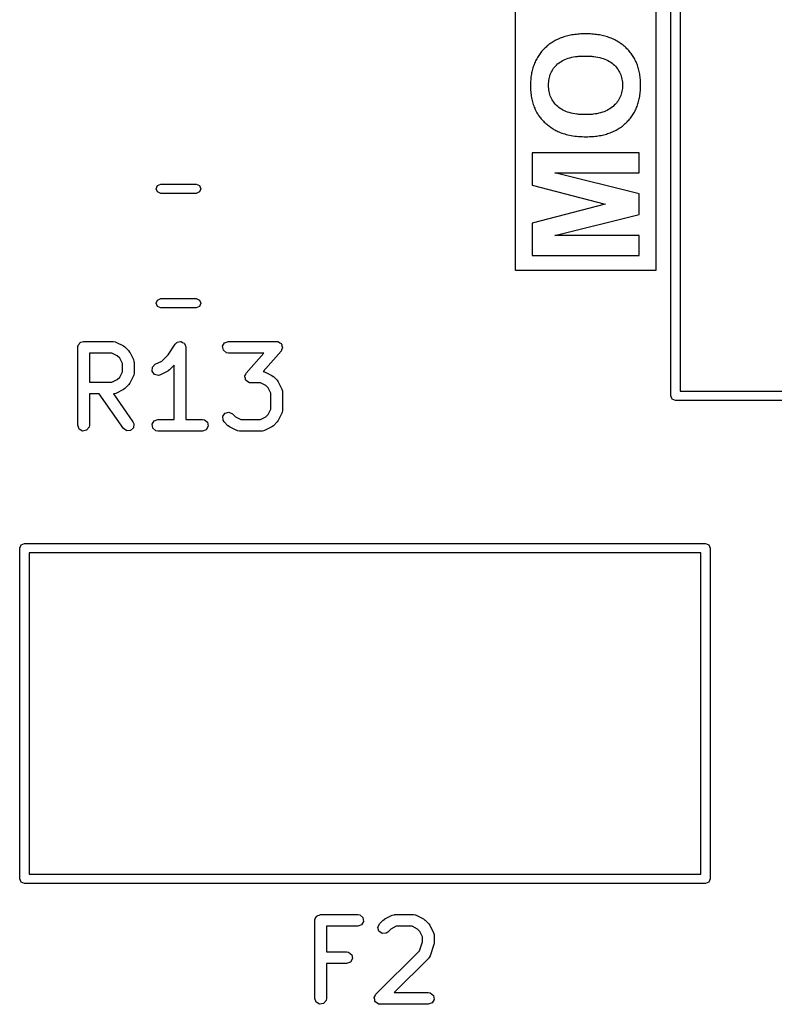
# Model space of a CAD drawing. Extents: x 44 to 148, y -85 to -25.
# Tile 49 of 58: x 125.82 to 135.51, y -57.07 to -44.44. Entities that reach past the tile are written whole.
import ezdxf

# ---------------------------------------------------------------- set-up
doc = ezdxf.new("R2010")
doc.units = 0
doc.layers.add('BLACK', color=7, linetype='CONTINUOUS')

msp = doc.modelspace()

# ---------------------------------------------------------------- linework, layer by layer
at = {"layer": 'BLACK', "linetype": 'CONTINUOUS'}
for p, q in [((134.18, -49.2668), (134.18, -34.1468)), ((134.3, -34.2068), (134.3, -49.2068)), ((132.184872, -47.658328), (132.184872, -35.283379)), ((133.984459, -35.283379), (133.984459, -47.658328)), ((132.726442, -44.695648), (132.711441, -44.70287)), ((132.74173, -44.688779), (132.726442, -44.695648)), ((132.757304, -44.682262), (132.74173, -44.688779)), ((132.773165, -44.676098), (132.757304, -44.682262)), ((132.789312, -44.670285), (132.773165, -44.676098)), ((132.805746, -44.664825), (132.789312, -44.670285)), ((132.822466, -44.659717), (132.805746, -44.664825)), ((132.839473, -44.654962), (132.822466, -44.659717)), ((132.856767, -44.650558), (132.839473, -44.654962)), ((132.874347, -44.646507), (132.856767, -44.650558)), ((132.892214, -44.642808), (132.874347, -44.646507)), ((132.910367, -44.639462), (132.892214, -44.642808)), ((132.928807, -44.636467), (132.910367, -44.639462)), ((132.947534, -44.633825), (132.928807, -44.636467)), ((132.966547, -44.631536), (132.947534, -44.633825)), ((132.985847, -44.629598), (132.966547, -44.631536)), ((133.005433, -44.628013), (132.985847, -44.629598)), ((133.025306, -44.62678), (133.005433, -44.628013)), ((133.045465, -44.625899), (133.025306, -44.62678)), ((133.065911, -44.625371), (133.045465, -44.625899)), ((133.086644, -44.625195), (133.065911, -44.625371)), ((133.107194, -44.62537), (133.086644, -44.625195)), ((133.127462, -44.625894), (133.107194, -44.62537)), ((133.147449, -44.626769), (133.127462, -44.625894)), ((133.167154, -44.627992), (133.147449, -44.626769)), ((133.186578, -44.629566), (133.167154, -44.627992)), ((133.205721, -44.631489), (133.186578, -44.629566)), ((133.224582, -44.633762), (133.205721, -44.631489)), ((133.243162, -44.636385), (133.224582, -44.633762)), ((133.26146, -44.639357), (133.243162, -44.636385)), ((133.279477, -44.642679), (133.26146, -44.639357)), ((133.297212, -44.646351), (133.279477, -44.642679)), ((133.314666, -44.650373), (133.297212, -44.646351)), ((133.331839, -44.654744), (133.314666, -44.650373)), ((133.34873, -44.659465), (133.331839, -44.654744)), ((133.36534, -44.664535), (133.34873, -44.659465)), ((133.381668, -44.669955), (133.36534, -44.664535)), ((133.397715, -44.675725), (133.381668, -44.669955)), ((133.41348, -44.681845), (133.397715, -44.675725)), ((133.428964, -44.688314), (133.41348, -44.681845)), ((133.444167, -44.695133), (133.428964, -44.688314)), ((133.459088, -44.702302), (133.444167, -44.695133)), ((132.553802, -44.816946), (132.542625, -44.828571)), ((132.565344, -44.805556), (132.553802, -44.816946)), ((132.577193, -44.79446), (132.565344, -44.805556)), ((132.589328, -44.783715), (132.577193, -44.79446)), ((132.60175, -44.773324), (132.589328, -44.783715)), ((132.614458, -44.763284), (132.60175, -44.773324)), ((132.627453, -44.753597), (132.614458, -44.763284)), ((132.640735, -44.744261), (132.627453, -44.753597)), ((132.654303, -44.735279), (132.640735, -44.744261)), ((132.668157, -44.726648), (132.654303, -44.735279)), ((132.682299, -44.71837), (132.668157, -44.726648)), ((132.696727, -44.710444), (132.682299, -44.71837)), ((132.711441, -44.70287), (132.696727, -44.710444)), ((133.473728, -44.70982), (133.459088, -44.702302)), ((133.488086, -44.717688), (133.473728, -44.70982)), ((133.502163, -44.725906), (133.488086, -44.717688)), ((133.515958, -44.734474), (133.502163, -44.725906)), ((133.529472, -44.743391), (133.515958, -44.734474)), ((133.542705, -44.752658), (133.529472, -44.743391)), ((133.555656, -44.762274), (133.542705, -44.752658)), ((133.568326, -44.77224), (133.555656, -44.762274)), ((133.580714, -44.782556), (133.568326, -44.77224)), ((133.592821, -44.793222), (133.580714, -44.782556)), ((133.604646, -44.804237), (133.592821, -44.793222)), ((133.616149, -44.815545), (133.604646, -44.804237)), ((133.627286, -44.827088), (133.616149, -44.815545)), ((132.458528, -44.943775), (132.451016, -44.957751)), ((132.466407, -44.930035), (132.458528, -44.943775)), ((132.474651, -44.916529), (132.466407, -44.930035)), ((132.483263, -44.903259), (132.474651, -44.916529)), ((132.49224, -44.890223), (132.483263, -44.903259)), ((132.501584, -44.877423), (132.49224, -44.890223)), ((132.511295, -44.864857), (132.501584, -44.877423)), ((132.521372, -44.852527), (132.511295, -44.864857)), ((132.531815, -44.840432), (132.521372, -44.852527)), ((132.542625, -44.828571), (132.531815, -44.840432)), ((132.820862, -44.953253), (132.841068, -44.945242)), ((132.841068, -44.945242), (132.862217, -44.938032)), ((132.862217, -44.938032), (132.884309, -44.931623)), ((132.884309, -44.931623), (132.907343, -44.926015)), ((132.907343, -44.926015), (132.931321, -44.921208)), ((132.931321, -44.921208), (132.956241, -44.917202)), ((132.956241, -44.917202), (132.982104, -44.913998)), ((132.982104, -44.913998), (132.995389, -44.912696)), ((132.995389, -44.912696), (133.00891, -44.911594)), ((133.00891, -44.911594), (133.022666, -44.910693)), ((133.022666, -44.910693), (133.036659, -44.909992)), ((133.036659, -44.909992), (133.050887, -44.909491)), ((133.050887, -44.909491), (133.06535, -44.909191)), ((133.06535, -44.909191), (133.080049, -44.909091)), ((133.080049, -44.909091), (133.094915, -44.909193)), ((133.094915, -44.909193), (133.109546, -44.909501)), ((133.109546, -44.909501), (133.123943, -44.910015)), ((133.123943, -44.910015), (133.138107, -44.910734)), ((133.138107, -44.910734), (133.152037, -44.911659)), ((133.152037, -44.911659), (133.165734, -44.912788)), ((133.165734, -44.912788), (133.179196, -44.914124)), ((133.179196, -44.914124), (133.192425, -44.915665)), ((133.192425, -44.915665), (133.218181, -44.919362)), ((133.218181, -44.919362), (133.243002, -44.923882)), ((133.243002, -44.923882), (133.266888, -44.929223)), ((133.266888, -44.929223), (133.289839, -44.935386)), ((133.289839, -44.935386), (133.311855, -44.942371)), ((133.311855, -44.942371), (133.332935, -44.950178)), ((133.332935, -44.950178), (133.353081, -44.958806)), ((133.638057, -44.838865), (133.627286, -44.827088)), ((133.648464, -44.850878), (133.638057, -44.838865)), ((133.658506, -44.863126), (133.648464, -44.850878)), ((133.668182, -44.875609), (133.658506, -44.863126)), ((133.677493, -44.888327), (133.668182, -44.875609)), ((133.68644, -44.90128), (133.677493, -44.888327)), ((133.69502, -44.914468), (133.68644, -44.90128)), ((133.703236, -44.927891), (133.69502, -44.914468)), ((133.711087, -44.94155), (133.703236, -44.927891)), ((133.718573, -44.955443), (133.711087, -44.94155)), ((132.408693, -45.062163), (132.404112, -45.078019)), ((132.41364, -45.046542), (132.408693, -45.062163)), ((132.418953, -45.031156), (132.41364, -45.046542)), ((132.424633, -45.016005), (132.418953, -45.031156)), ((132.430679, -45.001089), (132.424633, -45.016005)), ((132.437092, -44.986408), (132.430679, -45.001089)), ((132.443871, -44.971962), (132.437092, -44.986408)), ((132.451016, -44.957751), (132.443871, -44.971962)), ((132.665028, -45.082263), (132.675515, -45.067092)), ((132.675515, -45.067092), (132.686913, -45.052444)), ((132.686913, -45.052444), (132.699224, -45.038318)), ((132.699224, -45.038318), (132.712447, -45.024716)), ((132.712447, -45.024716), (132.726581, -45.011636)), ((132.726581, -45.011636), (132.733974, -45.005327)), ((132.733974, -45.005327), (132.749466, -44.99331)), ((132.749466, -44.99331), (132.765901, -44.982094)), ((132.765901, -44.982094), (132.783278, -44.971679)), ((132.783278, -44.971679), (132.801599, -44.962066)), ((132.801599, -44.962066), (132.820862, -44.953253)), ((133.353081, -44.958806), (133.372291, -44.968256)), ((133.372291, -44.968256), (133.390567, -44.978528)), ((133.390567, -44.978528), (133.407907, -44.989621)), ((133.407907, -44.989621), (133.424312, -45.001537)), ((133.424312, -45.001537), (133.439782, -45.014274)), ((133.439782, -45.014274), (133.454276, -45.027652)), ((133.454276, -45.027652), (133.467835, -45.041492)), ((133.467835, -45.041492), (133.480459, -45.055792)), ((133.480459, -45.055792), (133.492147, -45.070554)), ((133.492147, -45.070554), (133.502901, -45.085777)), ((133.725693, -44.969571), (133.718573, -44.955443)), ((133.732448, -44.983935), (133.725693, -44.969571)), ((133.738838, -44.998533), (133.732448, -44.983935)), ((133.744863, -45.013367), (133.738838, -44.998533)), ((133.750523, -45.028436), (133.744863, -45.013367)), ((133.755818, -45.043739), (133.750523, -45.028436)), ((133.760747, -45.059278), (133.755818, -45.043739)), ((133.765311, -45.075052), (133.760747, -45.059278)), ((133.769511, -45.091061), (133.765311, -45.075052)), ((132.38231, -45.195595), (132.380661, -45.213331)), ((132.384325, -45.178093), (132.38231, -45.195595)), ((132.386707, -45.160827), (132.384325, -45.178093)), ((132.389455, -45.143795), (132.386707, -45.160827)), ((132.39257, -45.126998), (132.389455, -45.143795)), ((132.396051, -45.110437), (132.39257, -45.126998)), ((132.399898, -45.094111), (132.396051, -45.110437)), ((132.404112, -45.078019), (132.399898, -45.094111)), ((132.613961, -45.22246), (132.617153, -45.203105)), ((132.617153, -45.203105), (132.621256, -45.184273)), ((132.621256, -45.184273), (132.626272, -45.165964)), ((132.626272, -45.165964), (132.632199, -45.148178)), ((132.632199, -45.148178), (132.639038, -45.130915)), ((132.639038, -45.130915), (132.64679, -45.114175)), ((132.64679, -45.114175), (132.655453, -45.097958)), ((132.655453, -45.097958), (132.665028, -45.082263)), ((133.502901, -45.085777), (133.512719, -45.101461)), ((133.512719, -45.101461), (133.521603, -45.117606)), ((133.521603, -45.117606), (133.529551, -45.134212)), ((133.529551, -45.134212), (133.536564, -45.15128)), ((133.536564, -45.15128), (133.542642, -45.168808)), ((133.542642, -45.168808), (133.547785, -45.186797)), ((133.547785, -45.186797), (133.551993, -45.205248)), ((133.773345, -45.107305), (133.769511, -45.091061)), ((133.776814, -45.123784), (133.773345, -45.107305)), ((133.779917, -45.140498), (133.776814, -45.123784)), ((133.782656, -45.157447), (133.779917, -45.140498)), ((133.785029, -45.174631), (133.782656, -45.157447)), ((133.787038, -45.19205), (133.785029, -45.174631)), ((133.788681, -45.209704), (133.787038, -45.19205)), ((132.377758, -45.283661), (132.377729, -45.286629)), ((132.377729, -45.286629), (132.37794, -45.30721)), ((132.377912, -45.267952), (132.377758, -45.283661)), ((132.378462, -45.24951), (132.377912, -45.267952)), ((132.37794, -45.30721), (132.378574, -45.327489)), ((132.379378, -45.231303), (132.378462, -45.24951)), ((132.378574, -45.327489), (132.37963, -45.347468)), ((132.380661, -45.213331), (132.379378, -45.231303)), ((132.609857, -45.283661), (132.610313, -45.262738)), ((132.610319, -45.30463), (132.609857, -45.283661)), ((132.610313, -45.262738), (132.611681, -45.242337)), ((132.611702, -45.325083), (132.610319, -45.30463)), ((132.611681, -45.242337), (132.613961, -45.22246)), ((132.614007, -45.345022), (132.611702, -45.325083)), ((133.551993, -45.205248), (133.555266, -45.22416)), ((133.557588, -45.323816), (133.555231, -45.343221)), ((133.555266, -45.22416), (133.557604, -45.243532)), ((133.559002, -45.303963), (133.557588, -45.323816)), ((133.557604, -45.243532), (133.559006, -45.263366)), ((133.559474, -45.283661), (133.559002, -45.303963)), ((133.559006, -45.263366), (133.559474, -45.283661)), ((133.789959, -45.227594), (133.788681, -45.209704)), ((133.790872, -45.245718), (133.789959, -45.227594)), ((133.789968, -45.338458), (133.790876, -45.320105)), ((133.79142, -45.264078), (133.790872, -45.245718)), ((133.790876, -45.320105), (133.79142, -45.30151)), ((133.791602, -45.282672), (133.79142, -45.264078)), ((133.79142, -45.30151), (133.791602, -45.282672)), ((132.37963, -45.347468), (132.381109, -45.367144)), ((132.381109, -45.367144), (132.38301, -45.38652)), ((132.38301, -45.38652), (132.385333, -45.405594)), ((132.385333, -45.405594), (132.388079, -45.424366)), ((132.388079, -45.424366), (132.391248, -45.442838)), ((132.391248, -45.442838), (132.394839, -45.461007)), ((132.617235, -45.364445), (132.614007, -45.345022)), ((132.621385, -45.383353), (132.617235, -45.364445)), ((132.626457, -45.401745), (132.621385, -45.383353)), ((132.632452, -45.419623), (132.626457, -45.401745)), ((132.639368, -45.436985), (132.632452, -45.419623)), ((132.647207, -45.453832), (132.639368, -45.436985)), ((132.655968, -45.470164), (132.647207, -45.453832)), ((133.52129, -45.450238), (133.512333, -45.466506)), ((133.529304, -45.433523), (133.52129, -45.450238)), ((133.536375, -45.416359), (133.529304, -45.433523)), ((133.542503, -45.398747), (133.536375, -45.416359)), ((133.547688, -45.380686), (133.542503, -45.398747)), ((133.551931, -45.362178), (133.547688, -45.380686)), ((133.555231, -45.343221), (133.551931, -45.362178)), ((133.773441, -45.460126), (133.776892, -45.443473)), ((133.776892, -45.443473), (133.779979, -45.426578)), ((133.779979, -45.426578), (133.782703, -45.409439)), ((133.782703, -45.409439), (133.785064, -45.392058)), ((133.785064, -45.392058), (133.787062, -45.374434)), ((133.787062, -45.374434), (133.788696, -45.356567)), ((133.788696, -45.356567), (133.789968, -45.338458)), ((132.394839, -45.461007), (132.398852, -45.478876)), ((132.398852, -45.478876), (132.403288, -45.496443)), ((132.403288, -45.496443), (132.408146, -45.513708)), ((132.408146, -45.513708), (132.413427, -45.530673)), ((132.413427, -45.530673), (132.419131, -45.547335)), ((132.419131, -45.547335), (132.425256, -45.563697)), ((132.425256, -45.563697), (132.431804, -45.579757)), ((132.431804, -45.579757), (132.43436, -45.585698)), ((132.665651, -45.48598), (132.655968, -45.470164)), ((132.676256, -45.501282), (132.665651, -45.48598)), ((132.687784, -45.516068), (132.676256, -45.501282)), ((132.700234, -45.530339), (132.687784, -45.516068)), ((132.713606, -45.544095), (132.700234, -45.530339)), ((132.7279, -45.557336), (132.713606, -45.544095)), ((132.743123, -45.569913), (132.7279, -45.557336)), ((132.759281, -45.581679), (132.743123, -45.569913)), ((132.776374, -45.592633), (132.759281, -45.581679)), ((133.41511, -45.573731), (133.398216, -45.585379)), ((133.43112, -45.56125), (133.41511, -45.573731)), ((133.438793, -45.554698), (133.43112, -45.56125)), ((133.453407, -45.54112), (133.438793, -45.554698)), ((133.467078, -45.527093), (133.453407, -45.54112)), ((133.479806, -45.512619), (133.467078, -45.527093)), ((133.491591, -45.497696), (133.479806, -45.512619)), ((133.502433, -45.482325), (133.491591, -45.497696)), ((133.512333, -45.466506), (133.502433, -45.482325)), ((133.732761, -45.584609), (133.739117, -45.569898)), ((133.739117, -45.569898), (133.74511, -45.554945)), ((133.74511, -45.554945), (133.75074, -45.539749)), ((133.75074, -45.539749), (133.756007, -45.52431)), ((133.756007, -45.52431), (133.76091, -45.508628)), ((133.76091, -45.508628), (133.765451, -45.492704)), ((133.765451, -45.492704), (133.769628, -45.476536)), ((133.769628, -45.476536), (133.773441, -45.460126)), ((132.43436, -45.585698), (132.442531, -45.603348)), ((132.442531, -45.603348), (132.451455, -45.620737)), ((132.451455, -45.620737), (132.461132, -45.637865)), ((132.461132, -45.637865), (132.468002, -45.649139)), ((132.468002, -45.649139), (132.475207, -45.660297)), ((132.475207, -45.660297), (132.482747, -45.671339)), ((132.482747, -45.671339), (132.490622, -45.682265)), ((132.490622, -45.682265), (132.498832, -45.693075)), ((132.498832, -45.693075), (132.507377, -45.703769)), ((132.507377, -45.703769), (132.516256, -45.714348)), ((132.794402, -45.602776), (132.776374, -45.592633)), ((132.813365, -45.612108), (132.794402, -45.602776)), ((132.833264, -45.620628), (132.813365, -45.612108)), ((132.854097, -45.628336), (132.833264, -45.620628)), ((132.875865, -45.635234), (132.854097, -45.628336)), ((132.898569, -45.64132), (132.875865, -45.635234)), ((132.922208, -45.646594), (132.898569, -45.64132)), ((132.946781, -45.651057), (132.922208, -45.646594)), ((132.97229, -45.654708), (132.946781, -45.651057)), ((132.985395, -45.65623), (132.97229, -45.654708)), ((132.998734, -45.657548), (132.985395, -45.65623)), ((133.012307, -45.658664), (132.998734, -45.657548)), ((133.026113, -45.659577), (133.012307, -45.658664)), ((133.040153, -45.660287), (133.026113, -45.659577)), ((133.054427, -45.660794), (133.040153, -45.660287)), ((133.068935, -45.661098), (133.054427, -45.660794)), ((133.083676, -45.6612), (133.068935, -45.661098)), ((133.098198, -45.661096), (133.083676, -45.6612)), ((133.112498, -45.660784), (133.098198, -45.661096)), ((133.126577, -45.660264), (133.112498, -45.660784)), ((133.140436, -45.659536), (133.126577, -45.660264)), ((133.154074, -45.6586), (133.140436, -45.659536)), ((133.16749, -45.657456), (133.154074, -45.6586)), ((133.180686, -45.656103), (133.16749, -45.657456)), ((133.206415, -45.652775), (133.180686, -45.656103)), ((133.231261, -45.648615), (133.206415, -45.652775)), ((133.255223, -45.643623), (133.231261, -45.648615)), ((133.278301, -45.637798), (133.255223, -45.643623)), ((133.300496, -45.631142), (133.278301, -45.637798)), ((133.321807, -45.623654), (133.300496, -45.631142)), ((133.342235, -45.615333), (133.321807, -45.623654)), ((133.361779, -45.606181), (133.342235, -45.615333)), ((133.38044, -45.596196), (133.361779, -45.606181)), ((133.398216, -45.585379), (133.38044, -45.596196)), ((133.649221, -45.718361), (133.65921, -45.706079)), ((133.65921, -45.706079), (133.668835, -45.693553)), ((133.668835, -45.693553), (133.678097, -45.680785)), ((133.678097, -45.680785), (133.686996, -45.667774)), ((133.686996, -45.667774), (133.695531, -45.65452)), ((133.695531, -45.65452), (133.703704, -45.641023)), ((133.703704, -45.641023), (133.711513, -45.627284)), ((133.711513, -45.627284), (133.718959, -45.613302)), ((133.718959, -45.613302), (133.726042, -45.599077)), ((133.726042, -45.599077), (133.732761, -45.584609)), ((132.516256, -45.714348), (132.52547, -45.72481)), ((132.52547, -45.72481), (132.53502, -45.735157)), ((132.53502, -45.735157), (132.544904, -45.745387)), ((132.544904, -45.745387), (132.555123, -45.755502)), ((132.555123, -45.755502), (132.565553, -45.765386)), ((132.565553, -45.765386), (132.576153, -45.775007)), ((132.576153, -45.775007), (132.586923, -45.784366)), ((132.586923, -45.784366), (132.597864, -45.793462)), ((132.597864, -45.793462), (132.608974, -45.802295)), ((132.608974, -45.802295), (132.620254, -45.810865)), ((132.620254, -45.810865), (132.631705, -45.819173)), ((132.631705, -45.819173), (132.643325, -45.827218)), ((132.643325, -45.827218), (132.655115, -45.835)), ((132.655115, -45.835), (132.667076, -45.842519)), ((133.503729, -45.843395), (133.517425, -45.834828)), ((133.517425, -45.834828), (133.530848, -45.82591)), ((133.530848, -45.82591), (133.543997, -45.816644)), ((133.543997, -45.816644), (133.556872, -45.807027)), ((133.556872, -45.807027), (133.569473, -45.797061)), ((133.569473, -45.797061), (133.581801, -45.786745)), ((133.581801, -45.786745), (133.593855, -45.776079)), ((133.593855, -45.776079), (133.605636, -45.765064)), ((133.605636, -45.765064), (133.617077, -45.753753)), ((133.617077, -45.753753), (133.628155, -45.742198)), ((133.628155, -45.742198), (133.63887, -45.730401)), ((133.63887, -45.730401), (133.649221, -45.718361)), ((132.667076, -45.842519), (132.679206, -45.849776)), ((132.679206, -45.849776), (132.691506, -45.85677)), ((132.691506, -45.85677), (132.703977, -45.863501)), ((132.703977, -45.863501), (132.716617, -45.869969)), ((132.716617, -45.869969), (132.729428, -45.876175)), ((132.729428, -45.876175), (132.742408, -45.882117)), ((132.742408, -45.882117), (132.760392, -45.889624)), ((132.760392, -45.889624), (132.7789, -45.896646)), ((132.7789, -45.896646), (132.79793, -45.903184)), ((132.79793, -45.903184), (132.817483, -45.909238)), ((132.817483, -45.909238), (132.837559, -45.914807)), ((132.837559, -45.914807), (132.858158, -45.919892)), ((132.858158, -45.919892), (132.87928, -45.924493)), ((132.87928, -45.924493), (132.900925, -45.928609)), ((132.900925, -45.928609), (132.923093, -45.932241)), ((132.923093, -45.932241), (132.945783, -45.935389)), ((132.945783, -45.935389), (132.968997, -45.938053)), ((132.968997, -45.938053), (132.992733, -45.940232)), ((132.992733, -45.940232), (133.016993, -45.941927)), ((133.016993, -45.941927), (133.041775, -45.943138)), ((133.041775, -45.943138), (133.067081, -45.943864)), ((133.067081, -45.943864), (133.092909, -45.944106)), ((133.092909, -45.944106), (133.113174, -45.943931)), ((133.113174, -45.943931), (133.133165, -45.943407)), ((133.133165, -45.943407), (133.152883, -45.942533)), ((133.152883, -45.942533), (133.172327, -45.941309)), ((133.172327, -45.941309), (133.191497, -45.939735)), ((133.191497, -45.939735), (133.210394, -45.937812)), ((133.210394, -45.937812), (133.229017, -45.935539)), ((133.229017, -45.935539), (133.247366, -45.932916)), ((133.247366, -45.932916), (133.265441, -45.929944)), ((133.265441, -45.929944), (133.283243, -45.926622)), ((133.283243, -45.926622), (133.300771, -45.92295)), ((133.300771, -45.92295), (133.318025, -45.918928)), ((133.318025, -45.918928), (133.335006, -45.914557)), ((133.335006, -45.914557), (133.351713, -45.909836)), ((133.351713, -45.909836), (133.368146, -45.904766)), ((133.368146, -45.904766), (133.384306, -45.899346)), ((133.384306, -45.899346), (133.400192, -45.893576)), ((133.400192, -45.893576), (133.415804, -45.887456)), ((133.415804, -45.887456), (133.431142, -45.880987)), ((133.431142, -45.880987), (133.446207, -45.874168)), ((133.446207, -45.874168), (133.460998, -45.866999)), ((133.460998, -45.866999), (133.475515, -45.859481)), ((133.475515, -45.859481), (133.489759, -45.851613)), ((133.489759, -45.851613), (133.503729, -45.843395)), ((133.7705, -46.152494), (132.398832, -46.152494)), ((132.398832, -46.152494), (132.398832, -46.563995)), ((133.7705, -46.407374), (133.7705, -46.152494)), ((133.7705, -46.677421), (132.690641, -46.407374)), ((132.690641, -46.407374), (133.7705, -46.407374)), ((127.576536, -46.6106), (127.59411, -46.568174)), ((127.59411, -46.568174), (127.636536, -46.5506)), ((127.636536, -46.5506), (128.090664, -46.5506)), ((128.090664, -46.5506), (128.13309, -46.568174)), ((128.13309, -46.568174), (128.150664, -46.6106)), ((132.398832, -46.563995), (133.334599, -46.807993)), ((127.59411, -46.653026), (127.576536, -46.6106)), ((127.636536, -46.6706), (127.59411, -46.653026)), ((128.090664, -46.6706), (127.636536, -46.6706)), ((128.13309, -46.653026), (128.090664, -46.6706)), ((128.150664, -46.6106), (128.13309, -46.653026)), ((133.7705, -46.941533), (133.7705, -46.677421)), ((133.334599, -46.807993), (132.398832, -47.05463)), ((132.690641, -47.210591), (133.7705, -46.941533)), ((132.398832, -47.05463), (132.398832, -47.465471)), ((133.7705, -47.210591), (132.690641, -47.210591)), ((133.7705, -47.465471), (133.7705, -47.210591)), ((132.398832, -47.465471), (133.7705, -47.465471)), ((133.984459, -47.658328), (132.184872, -47.658328)), ((127.576536, -48.0806), (127.59411, -48.038174)), ((127.59411, -48.123026), (127.576536, -48.0806)), ((127.59411, -48.038174), (127.636536, -48.0206)), ((127.636536, -48.0206), (128.090664, -48.0206)), ((128.090664, -48.0206), (128.13309, -48.038174)), ((128.13309, -48.038174), (128.150664, -48.0806)), ((128.150664, -48.0806), (128.13309, -48.123026)), ((127.636536, -48.1406), (127.59411, -48.123026)), ((128.090664, -48.1406), (127.636536, -48.1406)), ((128.13309, -48.123026), (128.090664, -48.1406)), ((126.575037, -48.618767), (126.587562, -48.603839)), ((126.587562, -48.603839), (126.597305, -48.586966)), ((126.597305, -48.586966), (126.603663, -48.584651)), ((126.603663, -48.584651), (126.608014, -48.579467)), ((126.608014, -48.579467), (126.627205, -48.576082)), ((126.627205, -48.576082), (126.645514, -48.569419)), ((126.645514, -48.569419), (127.026466, -48.569419)), ((127.026466, -48.569419), (127.052118, -48.573942)), ((127.052118, -48.573942), (127.055553, -48.576824)), ((127.055553, -48.576824), (127.060007, -48.577337)), ((127.060007, -48.577337), (127.155245, -48.624956)), ((127.730085, -48.739496), (127.821205, -48.602816)), ((127.821205, -48.602816), (127.839198, -48.583981)), ((127.839198, -48.583981), (127.843337, -48.582769)), ((127.843337, -48.582769), (127.846109, -48.579467)), ((127.846109, -48.579467), (127.867541, -48.575687)), ((127.867541, -48.575687), (127.888436, -48.569574)), ((127.888436, -48.569574), (127.892385, -48.571306)), ((127.892385, -48.571306), (127.896633, -48.570558)), ((127.896633, -48.570558), (127.915481, -48.58144)), ((127.915481, -48.58144), (127.935416, -48.590187)), ((127.935416, -48.590187), (127.937327, -48.594054)), ((127.937327, -48.594054), (127.941062, -48.59621)), ((127.941062, -48.59621), (127.948506, -48.616663)), ((128.428796, -48.631395), (128.454448, -48.586966)), ((128.454448, -48.586966), (128.502657, -48.569419)), ((128.502657, -48.569419), (129.121704, -48.569419)), ((129.121704, -48.569419), (129.132812, -48.571377)), ((129.132812, -48.571377), (129.136254, -48.570844)), ((129.136254, -48.570844), (129.138912, -48.572453)), ((129.138912, -48.572453), (129.147356, -48.573942)), ((129.147356, -48.573942), (129.162844, -48.586938)), ((129.162844, -48.586938), (129.180143, -48.597409)), ((129.180143, -48.597409), (129.182072, -48.603073)), ((129.182072, -48.603073), (129.186656, -48.606919)), ((129.186656, -48.606919), (129.190167, -48.626831)), ((126.570514, -48.644419), (126.572231, -48.634677)), ((126.570514, -49.644419), (126.570514, -48.644419)), ((126.571653, -48.631395), (126.573319, -48.628509)), ((126.572231, -48.634677), (126.571653, -48.631395)), ((126.573319, -48.628509), (126.575037, -48.618767)), ((127.008761, -48.719419), (126.720514, -48.719419)), ((126.720514, -48.719419), (126.720514, -49.093228)), ((127.077277, -48.753677), (127.008761, -48.719419)), ((127.155245, -48.624956), (127.173255, -48.638314)), ((127.173255, -48.638314), (127.174737, -48.639005)), ((127.174737, -48.639005), (127.222356, -48.686624)), ((127.222356, -48.686624), (127.235215, -48.70499)), ((127.235215, -48.70499), (127.236405, -48.706116)), ((127.236405, -48.706116), (127.284024, -48.801354)), ((127.948506, -48.616663), (127.958154, -48.636176)), ((127.958154, -48.636176), (127.957133, -48.640365)), ((127.957133, -48.640365), (127.958609, -48.644419)), ((127.958609, -48.644419), (127.958609, -49.569419)), ((128.437705, -48.681919), (128.428796, -48.631395)), ((128.477005, -48.714896), (128.437705, -48.681919)), ((128.502657, -48.719419), (128.477005, -48.714896)), ((128.956422, -48.719419), (128.502657, -48.719419)), ((128.731928, -48.975983), (128.956422, -48.719419)), ((129.178147, -48.693807), (128.950656, -48.953796)), ((129.185453, -48.674955), (129.178147, -48.693807)), ((129.195565, -48.657443), (129.185453, -48.674955)), ((129.190167, -48.626831), (129.196688, -48.645971)), ((129.196688, -48.645971), (129.194525, -48.651549)), ((129.194525, -48.651549), (129.195565, -48.657443)), ((127.107684, -48.784084), (127.077277, -48.753677)), ((127.141942, -48.8526), (127.107684, -48.784084)), ((127.141942, -48.960047), (127.141942, -48.8526)), ((127.284024, -48.801354), (127.29145, -48.82632)), ((127.29145, -48.82632), (127.290408, -48.830681)), ((127.290408, -48.830681), (127.291942, -48.834895)), ((127.291942, -48.834895), (127.291942, -48.977752)), ((127.529082, -48.900305), (127.564354, -48.863051)), ((127.564354, -48.863051), (127.648706, -48.820875)), ((127.648706, -48.820875), (127.730085, -48.739496)), ((127.107684, -49.028563), (127.141942, -48.960047)), ((127.291942, -48.977752), (127.287419, -49.003404)), ((127.526007, -48.951516), (127.529082, -48.900305)), ((127.556571, -48.992721), (127.526007, -48.951516)), ((127.726674, -48.949596), (127.631436, -48.997215)), ((127.727799, -48.948406), (127.726674, -48.949596)), ((127.746166, -48.935547), (127.727799, -48.948406)), ((127.808609, -48.873104), (127.746166, -48.935547)), ((127.808609, -49.569419), (127.808609, -48.873104)), ((128.724621, -48.994834), (128.731928, -48.975983)), ((128.950656, -48.953796), (128.95688, -48.954894)), ((128.95688, -48.954894), (128.960315, -48.957776)), ((128.960315, -48.957776), (128.964769, -48.958289)), ((128.964769, -48.958289), (129.060007, -49.005908)), ((126.720514, -49.093228), (127.008761, -49.093228)), ((127.008761, -49.093228), (127.077277, -49.05897)), ((127.077277, -49.05897), (127.107684, -49.028563)), ((127.236405, -49.106531), (127.223047, -49.124541)), ((127.284024, -49.011293), (127.236405, -49.106531)), ((127.284536, -49.006839), (127.284024, -49.011293)), ((127.287419, -49.003404), (127.284536, -49.006839)), ((127.606469, -49.004641), (127.556571, -48.992721)), ((127.631436, -48.997215), (127.606469, -49.004641)), ((128.713387, -49.023819), (128.715549, -49.01824)), ((128.719907, -49.042958), (128.713387, -49.023819)), ((128.71451, -49.012347), (128.724621, -48.994834)), ((128.715549, -49.01824), (128.71451, -49.012347)), ((128.723419, -49.062871), (128.719907, -49.042958)), ((128.728002, -49.066716), (128.723419, -49.062871)), ((128.729932, -49.072381), (128.728002, -49.066716)), ((128.74723, -49.082851), (128.729932, -49.072381)), ((128.762719, -49.095848), (128.74723, -49.082851)), ((128.771162, -49.097336), (128.762719, -49.095848)), ((128.773821, -49.098946), (128.771162, -49.097336)), ((128.777262, -49.098412), (128.773821, -49.098946)), ((128.788371, -49.100371), (128.777262, -49.098412)), ((128.913523, -49.100371), (128.788371, -49.100371)), ((128.982039, -49.134629), (128.913523, -49.100371)), ((129.060007, -49.005908), (129.078017, -49.019266)), ((129.078017, -49.019266), (129.079499, -49.019957)), ((129.079499, -49.019957), (129.127118, -49.067576)), ((129.127118, -49.067576), (129.139977, -49.085942)), ((129.139977, -49.085942), (129.141167, -49.087068)), ((129.141167, -49.087068), (129.188786, -49.182306)), ((126.84456, -49.243228), (126.720514, -49.243228)), ((126.720514, -49.243228), (126.720514, -49.644419)), ((127.1555, -49.687429), (126.84456, -49.243228)), ((127.030679, -49.241694), (127.027415, -49.242882)), ((127.027415, -49.242882), (127.278385, -49.60141)), ((127.03504, -49.242736), (127.030679, -49.241694)), ((127.060007, -49.23531), (127.03504, -49.242736)), ((127.155245, -49.187691), (127.060007, -49.23531)), ((127.15637, -49.186501), (127.155245, -49.187691)), ((127.174737, -49.173642), (127.15637, -49.186501)), ((127.222356, -49.126023), (127.174737, -49.173642)), ((127.223047, -49.124541), (127.222356, -49.126023)), ((129.012446, -49.165036), (128.982039, -49.134629)), ((129.046704, -49.233552), (129.012446, -49.165036)), ((129.046704, -49.436237), (129.046704, -49.233552)), ((129.188786, -49.182306), (129.196212, -49.207272)), ((129.196212, -49.207272), (129.19517, -49.211633)), ((129.19517, -49.211633), (129.196704, -49.215847)), ((129.196704, -49.215847), (129.196704, -49.453942)), ((134.3, -49.2068), (141.74, -49.2068)), ((134.197574, -49.309226), (134.18, -49.2668)), ((134.24, -49.3268), (134.197574, -49.309226)), ((141.8, -49.3268), (134.24, -49.3268)), ((128.430213, -49.529768), (128.459639, -49.487743)), ((128.459639, -49.487743), (128.509194, -49.474466)), ((128.509194, -49.474466), (128.555691, -49.496148)), ((128.555691, -49.496148), (128.594703, -49.535161)), ((129.012445, -49.504753), (129.046704, -49.436237)), ((129.188786, -49.487483), (129.141167, -49.582721)), ((129.189298, -49.483029), (129.188786, -49.487483)), ((129.192181, -49.479594), (129.189298, -49.483029)), ((129.196704, -49.453942), (129.192181, -49.479594)), ((127.278385, -49.60141), (127.28939, -49.625018)), ((127.524034, -49.631395), (127.549686, -49.586966)), ((127.549686, -49.586966), (127.597895, -49.569419)), ((127.597895, -49.569419), (127.808609, -49.569419)), ((127.958609, -49.569419), (128.169323, -49.569419)), ((128.169323, -49.569419), (128.194975, -49.573942)), ((128.194975, -49.573942), (128.234275, -49.606919)), ((128.234275, -49.606919), (128.243184, -49.657443)), ((128.434683, -49.580875), (128.430213, -49.529768)), ((128.449623, -49.602212), (128.434683, -49.580875)), ((128.497242, -49.649832), (128.449623, -49.602212)), ((128.594703, -49.535161), (128.663219, -49.569419)), ((128.663219, -49.569419), (128.913523, -49.569419)), ((128.913523, -49.569419), (128.982038, -49.535161)), ((128.982038, -49.535161), (129.012445, -49.504753)), ((129.127118, -49.602213), (129.0795, -49.649832)), ((129.127808, -49.600731), (129.127118, -49.602213)), ((129.141167, -49.582721), (129.127808, -49.600731)), ((126.588061, -49.692628), (126.570514, -49.644419)), ((126.63249, -49.71828), (126.588061, -49.692628)), ((126.683014, -49.709371), (126.63249, -49.71828)), ((126.715991, -49.670071), (126.683014, -49.709371)), ((126.720514, -49.644419), (126.715991, -49.670071)), ((127.197521, -49.716861), (127.1555, -49.687429)), ((127.248629, -49.712397), (127.197521, -49.716861)), ((127.284911, -49.676125), (127.248629, -49.712397)), ((127.28939, -49.625018), (127.284911, -49.676125)), ((127.532943, -49.681919), (127.524034, -49.631395)), ((127.572243, -49.714896), (127.532943, -49.681919)), ((127.597895, -49.719419), (127.572243, -49.714896)), ((128.169323, -49.719419), (127.597895, -49.719419)), ((128.217532, -49.701872), (128.169323, -49.719419)), ((128.243184, -49.657443), (128.217532, -49.701872)), ((128.498723, -49.650522), (128.497242, -49.649832)), ((128.516735, -49.663882), (128.498723, -49.650522)), ((128.611973, -49.711501), (128.516735, -49.663882)), ((128.616426, -49.712013), (128.611973, -49.711501)), ((128.619862, -49.714896), (128.616426, -49.712013)), ((128.645514, -49.719419), (128.619862, -49.714896)), ((128.931228, -49.719419), (128.645514, -49.719419)), ((128.935441, -49.717885), (128.931228, -49.719419)), ((128.939802, -49.718927), (128.935441, -49.717885)), ((128.964769, -49.711501), (128.939802, -49.718927)), ((129.060007, -49.663882), (128.964769, -49.711501)), ((129.061131, -49.662694), (129.060007, -49.663882)), ((129.0795, -49.649832), (129.061131, -49.662694)), ((125.825, -51.22), (125.842574, -51.177574)), ((125.825, -55.46), (125.825, -51.22)), ((125.842574, -51.177574), (125.885, -51.16)), ((125.885, -51.16), (134.625, -51.16)), ((134.625, -51.16), (134.667426, -51.177574)), ((134.667426, -51.177574), (134.685, -51.22)), ((134.685, -51.22), (134.685, -55.46)), ((125.945, -51.28), (125.945, -55.4)), ((134.565, -51.28), (125.945, -51.28)), ((134.565, -55.4), (134.565, -51.28)), ((125.945, -55.4), (134.565, -55.4)), ((125.842574, -55.502426), (125.825, -55.46)), ((125.885, -55.52), (125.842574, -55.502426)), ((134.625, -55.52), (125.885, -55.52)), ((134.667426, -55.502426), (134.625, -55.52)), ((134.685, -55.46), (134.667426, -55.502426)), ((129.637924, -55.937766), (129.644282, -55.935451)), ((129.644282, -55.935451), (129.648633, -55.930267)), ((129.648633, -55.930267), (129.667824, -55.926882)), ((129.667824, -55.926882), (129.686133, -55.920219)), ((129.686133, -55.920219), (130.162323, -55.920219)), ((130.162323, -55.920219), (130.187975, -55.924742)), ((130.187975, -55.924742), (130.227275, -55.957719)), ((130.509735, -55.975756), (130.604973, -55.928137)), ((130.604973, -55.928137), (130.629939, -55.920711)), ((130.629939, -55.920711), (130.6343, -55.921752)), ((130.6343, -55.921752), (130.638514, -55.920219)), ((130.638514, -55.920219), (130.876609, -55.920219)), ((130.876609, -55.920219), (130.902261, -55.924742)), ((130.902261, -55.924742), (130.905696, -55.927624)), ((130.905696, -55.927624), (130.91015, -55.928137)), ((130.91015, -55.928137), (131.005388, -55.975756)), ((129.611133, -55.995219), (129.61285, -55.985477)), ((129.611133, -56.995219), (129.611133, -55.995219)), ((129.612272, -55.982195), (129.613938, -55.979309)), ((129.61285, -55.985477), (129.612272, -55.982195)), ((129.613938, -55.979309), (129.615656, -55.969567)), ((129.615656, -55.969567), (129.628181, -55.954639)), ((129.628181, -55.954639), (129.637924, -55.937766)), ((130.210532, -56.052672), (130.162323, -56.070219)), ((130.236184, -56.008243), (130.210532, -56.052672)), ((130.227275, -55.957719), (130.236184, -56.008243)), ((130.420943, -56.083921), (130.442624, -56.037424)), ((130.442624, -56.037424), (130.490243, -55.989805)), ((130.490243, -55.989805), (130.508609, -55.976945)), ((130.508609, -55.976945), (130.509735, -55.975756)), ((131.005388, -55.975756), (131.023398, -55.989114)), ((131.023398, -55.989114), (131.02488, -55.989805)), ((131.02488, -55.989805), (131.072499, -56.037424)), ((131.072499, -56.037424), (131.085358, -56.05579)), ((131.085358, -56.05579), (131.086548, -56.056916)), ((131.086548, -56.056916), (131.134167, -56.152154)), ((130.162323, -56.070219), (129.761133, -56.070219)), ((129.761133, -56.070219), (129.761133, -56.396409)), ((130.43422, -56.133475), (130.420943, -56.083921)), ((130.476246, -56.162902), (130.43422, -56.133475)), ((130.527353, -56.15843), (130.476246, -56.162902)), ((130.54869, -56.14349), (130.527353, -56.15843)), ((130.587703, -56.104477), (130.54869, -56.14349)), ((130.656219, -56.070219), (130.587703, -56.104477)), ((130.858904, -56.070219), (130.656219, -56.070219)), ((130.92742, -56.104477), (130.858904, -56.070219)), ((130.957827, -56.134884), (130.92742, -56.104477)), ((130.992085, -56.2034), (130.957827, -56.134884)), ((131.134167, -56.152154), (131.141593, -56.17712)), ((131.141593, -56.17712), (131.140551, -56.181481)), ((131.140551, -56.181481), (131.142085, -56.185695)), ((131.142085, -56.185695), (131.142085, -56.280933)), ((130.953913, -56.383276), (130.992085, -56.268763)), ((130.992085, -56.268763), (130.992085, -56.2034)), ((131.138236, -56.304651), (131.090617, -56.447507)), ((131.142085, -56.280933), (131.138191, -56.303015)), ((131.138191, -56.303015), (131.138236, -56.304651)), ((129.761133, -56.396409), (130.019466, -56.396409)), ((130.019466, -56.396409), (130.045118, -56.400932)), ((130.045118, -56.400932), (130.084418, -56.433909)), ((130.084418, -56.433909), (130.093327, -56.484433)), ((130.395005, -56.942186), (130.953913, -56.383276)), ((130.019466, -56.546409), (129.761133, -56.546409)), ((129.761133, -56.546409), (129.761133, -56.995219)), ((130.067675, -56.528862), (130.019466, -56.546409)), ((130.093327, -56.484433), (130.067675, -56.528862)), ((131.072499, -56.476823), (130.629104, -56.920219)), ((131.074394, -56.472758), (131.072499, -56.476823)), ((131.078214, -56.470412), (131.074394, -56.472758)), ((131.090617, -56.447507), (131.078214, -56.470412)), ((130.385467, -56.962639), (130.395005, -56.942186)), ((130.629104, -56.920219), (131.067085, -56.920219)), ((131.067085, -56.920219), (131.092737, -56.924742)), ((131.092737, -56.924742), (131.132037, -56.957719)), ((129.62868, -57.043428), (129.611133, -56.995219)), ((129.673109, -57.06908), (129.62868, -57.043428)), ((129.723633, -57.060171), (129.673109, -57.06908)), ((129.75661, -57.020871), (129.723633, -57.060171)), ((129.761133, -56.995219), (129.75661, -57.020871)), ((130.373324, -56.988683), (130.374773, -56.985575)), ((130.379165, -57.010485), (130.373324, -56.988683)), ((130.374177, -56.982195), (130.385467, -56.962639)), ((130.374773, -56.985575), (130.374177, -56.982195)), ((130.383086, -57.032719), (130.379165, -57.010485)), ((130.385713, -57.034923), (130.383086, -57.032719)), ((130.386601, -57.038237), (130.385713, -57.034923)), ((130.405092, -57.051185), (130.386601, -57.038237)), ((130.422386, -57.065696), (130.405092, -57.051185)), ((130.42697, -57.066504), (130.422386, -57.065696)), ((130.428627, -57.067664), (130.42697, -57.066504)), ((130.431915, -57.067376), (130.428627, -57.067664)), ((130.448038, -57.070219), (130.431915, -57.067376)), ((131.067085, -57.070219), (130.448038, -57.070219)), ((131.115294, -57.052672), (131.067085, -57.070219)), ((131.140946, -57.008243), (131.115294, -57.052672)), ((131.132037, -56.957719), (131.140946, -57.008243))]:
    msp.add_line(p, q, dxfattribs=at)

doc.saveas('drawing.dxf')
